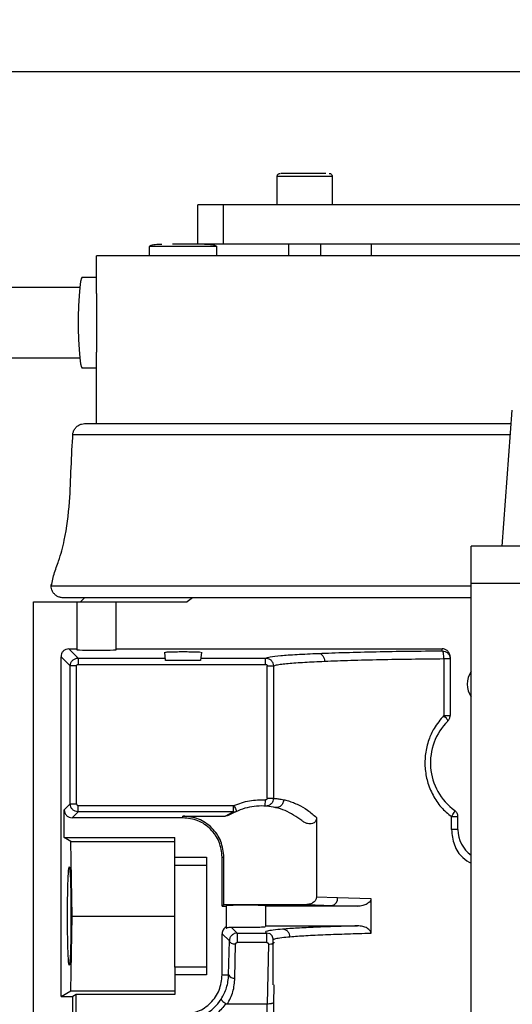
# Model space of a CAD drawing. Header units: inches. Extents: x 170 to 312, y 215 to 248.
# Tile 47 of 256: x 182.426 to 182.58, y 224.576 to 224.885. Entities that reach past the tile are written whole.
import ezdxf

# ---------------------------------------------------------------- set-up
doc = ezdxf.new("R2010")
doc.units = ezdxf.units.IN
doc.header["$LTSCALE"] = 0.25
doc.header["$MEASUREMENT"] = 0
doc.layers.add('ANNOTATIONS', color=1, linetype='Continuous')
doc.layers.add('STANDARD MOTOR RH', color=7, linetype='Continuous')
doc.styles.add('ARIAL', font='arial.ttf', dxfattribs={"height": 0.09375})
doc.dimstyles.new('STANDARD$0', dxfattribs={"dimtxt": 0.09375, "dimasz": 0.09375, "dimexe": 0.03125, "dimexo": 0.046875, "dimgap": 0.09, "dimtad": 0, "dimtih": 1, "dimtoh": 1, "dimdec": 4, "dimzin": 0, "dimdsep": 46, "dimtxsty": 'ARIAL', "dimcen": 0.09, "dimadec": 0, "dimazin": 0, "dimtfac": 1, "dimtdec": 4, "dimtofl": 0, "dimtmove": 0, "dimatfit": 1, "dimfxl": 1, "dimtolj": 1, "dimtzin": 0, "dimarcsym": 0})

# ---------------------------------------------------------------- blocks, each defined once
blk = doc.blocks.new('*D191')
at = {"layer": 'ANNOTATIONS', "color": 0, "lineweight": -2, "transparency": 16777216}
for p, q in [((181.7607237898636, 223.5869874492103), (181.7607237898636, 225.1541471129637)), ((182.8543423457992, 224.5800096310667), (182.8543423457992, 225.1541471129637)), ((181.8544737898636, 225.1228971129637), (182.0224230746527, 225.1228971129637)), ((182.7605923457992, 225.1228971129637), (182.5926430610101, 225.1228971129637))]:
    blk.add_line(p, q, dxfattribs=at)
at = {"layer": 'ANNOTATIONS', "color": 0, "transparency": 16777216}
for points in [[(181.8544737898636, 225.1385221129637), (181.8544737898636, 225.1072721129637), (181.7607237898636, 225.1228971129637)], [(182.7605923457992, 225.1385221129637), (182.7605923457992, 225.1072721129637), (182.8543423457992, 225.1228971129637)]]:
    blk.add_solid(points, dxfattribs=at)
at = {"layer": 'defpoints', "color": 0, "transparency": 16777216}
for p in [(181.7607237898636, 225.1228971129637), (182.8543423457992, 224.5331346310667), (181.7607237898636, 223.5401124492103)]:
    blk.add_point(p, dxfattribs=at)
at = {"layer": 'ANNOTATIONS', "color": 0, "transparency": 16777216, "insert": (182.3075330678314, 225.1228971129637), "char_height": 0.09375, "attachment_point": 5, "style": 'ARIAL'}
blk.add_mtext('\\A1;17 3/8"', dxfattribs=at)
blk = doc.blocks.new('*D199')
at = {"layer": 'ANNOTATIONS', "color": 0, "lineweight": -2, "transparency": 16777216}
for p, q in [((181.7607249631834, 223.5869874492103), (181.7607249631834, 225.5878608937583)), ((182.9840978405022, 225.0132571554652), (182.9840978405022, 225.5878608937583)), ((181.8544749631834, 225.5566108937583), (182.191315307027, 225.5566108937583)), ((182.8903478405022, 225.5566108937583), (182.5535074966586, 225.5566108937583))]:
    blk.add_line(p, q, dxfattribs=at)
at = {"layer": 'ANNOTATIONS', "color": 0, "transparency": 16777216}
for points in [[(181.8544749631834, 225.5722358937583), (181.8544749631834, 225.5409858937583), (181.7607249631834, 225.5566108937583)], [(182.8903478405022, 225.5722358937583), (182.8903478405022, 225.5409858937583), (182.9840978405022, 225.5566108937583)]]:
    blk.add_solid(points, dxfattribs=at)
at = {"layer": 'defpoints', "color": 0, "transparency": 16777216}
for p in [(182.9840978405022, 225.5566108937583), (182.9840978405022, 224.9663821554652), (181.7607249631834, 223.5401124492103)]:
    blk.add_point(p, dxfattribs=at)
at = {"layer": 'ANNOTATIONS', "color": 0, "transparency": 16777216, "insert": (182.3724114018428, 225.5566108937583), "char_height": 0.09375, "attachment_point": 5, "style": 'ARIAL'}
blk.add_mtext('\\A1;20"', dxfattribs=at)

msp = doc.modelspace()

# ---------------------------------------------------------------- linework, layer by layer
at = {"layer": 'STANDARD MOTOR RH'}
for p, q in [((182.7290980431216, 224.8682376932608), (182.2915980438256, 224.8682376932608)), ((182.5068416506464, 224.826652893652), (182.5068416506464, 224.8355114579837)), ((182.5240660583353, 224.8355114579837), (182.5068416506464, 224.8355114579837)), ((182.5240660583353, 224.8355114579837), (182.5240660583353, 224.826652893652)), ((182.481955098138, 224.8143500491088), (182.481955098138, 224.8266652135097)), ((182.6641361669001, 224.826652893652), (182.489952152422, 224.826652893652)), ((182.489952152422, 224.826652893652), (182.489952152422, 224.8143500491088)), ((182.4669274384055, 224.8106587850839), (182.4669274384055, 224.8136114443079)), ((182.4878427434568, 224.8136114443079), (182.4669274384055, 224.8136114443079)), ((182.6624932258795, 224.8143500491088), (182.481955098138, 224.8143500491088)), ((182.4878427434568, 224.8136114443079), (182.4878427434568, 224.8106587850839)), ((182.5105326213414, 224.8106587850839), (182.5105326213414, 224.8143500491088)), ((182.5203750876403, 224.8143500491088), (182.5203750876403, 224.8106587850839)), ((182.5363691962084, 224.8106587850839), (182.5363691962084, 224.8143500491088)), ((182.4502471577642, 224.7988616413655), (182.4502471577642, 224.8106587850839)), ((182.6950383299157, 224.8106587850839), (182.4502471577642, 224.8106587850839)), ((182.4458127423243, 224.8039685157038), (182.4502471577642, 224.8039685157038)), ((182.4213001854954, 224.8008163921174), (182.4450345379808, 224.8008163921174)), ((182.4502471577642, 224.7581292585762), (182.4502471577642, 224.7805220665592)), ((182.4450345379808, 224.7786705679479), (182.4213001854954, 224.7786705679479)), ((182.4502471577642, 224.7755184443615), (182.4458127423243, 224.7755184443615)), ((182.5772742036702, 224.7197986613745), (182.5803991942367, 224.762298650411)), ((182.4465561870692, 224.7581292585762), (182.5800453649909, 224.7581292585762)), ((182.4428740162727, 224.7546920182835), (182.5798398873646, 224.7546920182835)), ((182.7143367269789, 224.7197986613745), (182.5675866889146, 224.7197986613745)), ((182.5675866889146, 224.521673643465), (182.5675866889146, 224.7197986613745)), ((182.7143367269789, 224.7080795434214), (182.5675866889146, 224.7080795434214)), ((182.4360985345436, 224.7073121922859), (182.5675866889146, 224.7073121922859)), ((182.4305620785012, 224.7023912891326), (182.4786483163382, 224.7023912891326)), ((182.4305620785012, 224.1905804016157), (182.4305620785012, 224.7023912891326)), ((182.5675866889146, 224.7036215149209), (182.4397895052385, 224.7036215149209)), ((182.4440955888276, 224.7023912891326), (182.4440955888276, 224.6872836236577)), ((182.445325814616, 224.7023912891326), (182.4465561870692, 224.7036215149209)), ((182.4563987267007, 224.6872836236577), (182.4563987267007, 224.7023912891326)), ((182.4803185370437, 224.7036215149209), (182.4786482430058, 224.7023912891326)), ((182.4416335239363, 224.6876274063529), (182.4440955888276, 224.6876274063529)), ((182.4416335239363, 224.6876274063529), (182.4445316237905, 224.6847293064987)), ((182.4563987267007, 224.6876274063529), (182.5585148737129, 224.6876274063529)), ((182.4718793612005, 224.6839367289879), (182.4716504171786, 224.6865532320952)), ((182.4831197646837, 224.6865532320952), (182.4828908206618, 224.6839367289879)), ((182.5585148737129, 224.6870108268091), (182.5585148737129, 224.6876274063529)), ((182.4391743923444, 224.5787310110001), (182.4391743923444, 224.6851681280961)), ((182.4420724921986, 224.6822700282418), (182.4391743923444, 224.6851681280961)), ((182.4445316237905, 224.6847293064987), (182.4445316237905, 224.6827622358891)), ((182.4445316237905, 224.6847293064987), (182.4718099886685, 224.6847293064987)), ((182.4828908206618, 224.6839367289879), (182.4718793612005, 224.6839367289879)), ((182.4829601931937, 224.6847293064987), (182.5032244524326, 224.6847293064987)), ((182.5032244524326, 224.6827622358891), (182.5032244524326, 224.6847293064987)), ((182.5590328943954, 224.6845521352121), (182.5590328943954, 224.666763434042)), ((182.5609754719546, 224.6851651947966), (182.5609754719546, 224.666763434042)), ((182.4420724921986, 224.6390502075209), (182.4420724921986, 224.6822700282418)), ((182.4440397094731, 224.6822700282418), (182.4420724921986, 224.6822700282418)), ((182.4440397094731, 224.6390502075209), (182.4440397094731, 224.6822700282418)), ((182.4445316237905, 224.6827622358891), (182.5032244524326, 224.6827622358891)), ((182.50371636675, 224.6408371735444), (182.50371636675, 224.6822706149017)), ((182.5056827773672, 224.6822706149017), (182.5056827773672, 224.6408371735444)), ((182.50371636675, 224.6408371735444), (182.5056827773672, 224.6408371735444)), ((182.4402054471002, 224.6371828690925), (182.4420724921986, 224.6390502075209)), ((182.4402054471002, 224.628572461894), (182.4402054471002, 224.6371828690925)), ((182.4420724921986, 224.6390502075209), (182.4440397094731, 224.6390502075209)), ((182.4445316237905, 224.6385579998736), (182.4931159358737, 224.6385579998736)), ((182.4931159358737, 224.6385579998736), (182.4933129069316, 224.6385990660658)), ((182.4931159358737, 224.6385579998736), (182.4931159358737, 224.636590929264)), ((182.4426645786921, 224.6347235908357), (182.4445316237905, 224.636590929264)), ((182.4773141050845, 224.6347235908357), (182.4426645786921, 224.6347235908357)), ((182.4931159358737, 224.636590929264), (182.4445316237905, 224.636590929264)), ((182.4773141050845, 224.6347235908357), (182.4773141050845, 224.6352826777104)), ((182.4773141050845, 224.6352826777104), (182.4905633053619, 224.6352826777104)), ((182.4905633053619, 224.6352826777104), (182.4931159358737, 224.636590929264)), ((182.4918296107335, 224.6356317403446), (182.4940955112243, 224.636792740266)), ((182.5191447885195, 224.6347822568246), (182.5191447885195, 224.6100111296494)), ((182.5614071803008, 224.6310329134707), (182.5614071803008, 224.6350345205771)), ((182.5634361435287, 224.6310329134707), (182.5634361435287, 224.6350345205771)), ((182.4422234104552, 224.6273422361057), (182.4402054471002, 224.628572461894)), ((182.4402054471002, 224.628572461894), (182.4748534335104, 224.628572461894)), ((182.4748534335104, 224.6199403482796), (182.4748534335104, 224.628572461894)), ((182.4426947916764, 224.6039661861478), (182.4422234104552, 224.6273422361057)), ((182.4422234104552, 224.6273422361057), (182.4748534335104, 224.6273422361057)), ((182.4748534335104, 224.6224207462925), (182.4846959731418, 224.6224207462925)), ((182.4846959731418, 224.6224207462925), (182.4846959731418, 224.5855110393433)), ((182.4896172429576, 224.6070420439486), (182.4896172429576, 224.6224207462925)), ((182.4896172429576, 224.6224207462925), (182.4901757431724, 224.6224207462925)), ((182.4901757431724, 224.6076005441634), (182.4901757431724, 224.6224207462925)), ((182.4748534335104, 224.6199403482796), (182.4846959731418, 224.6199403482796)), ((182.5191447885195, 224.6100111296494), (182.5257653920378, 224.6097365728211)), ((182.5257653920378, 224.6097365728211), (182.536185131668, 224.6094320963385)), ((182.536185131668, 224.6094320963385), (182.536185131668, 224.5984996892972)), ((182.4896172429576, 224.6070420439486), (182.4901757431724, 224.6076005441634)), ((182.4896172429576, 224.6070420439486), (182.4908475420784, 224.6070420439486)), ((182.4901757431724, 224.6076005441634), (182.5161598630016, 224.6076005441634)), ((182.4908475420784, 224.6070420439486), (182.4908475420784, 224.6002074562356)), ((182.5031506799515, 224.6072567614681), (182.5031506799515, 224.6006756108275)), ((182.5319837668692, 224.6070420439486), (182.5031506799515, 224.6070420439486)), ((182.5161598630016, 224.6076005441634), (182.5240376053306, 224.6072772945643)), ((182.5240376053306, 224.6072772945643), (182.5319837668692, 224.6070420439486)), ((182.4422234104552, 224.5805901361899), (182.4426947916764, 224.6039661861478)), ((182.4426947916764, 224.6039661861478), (182.4748534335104, 224.6039661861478)), ((182.494341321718, 224.5986252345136), (182.4924351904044, 224.6005312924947)), ((182.5031506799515, 224.6008903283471), (182.5319837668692, 224.6008903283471)), ((182.4896172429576, 224.5855110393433), (182.4896172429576, 224.5984310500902)), ((182.4918725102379, 224.5961759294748), (182.4896172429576, 224.5984310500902)), ((182.494341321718, 224.5986252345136), (182.4934300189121, 224.5984504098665)), ((182.494341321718, 224.5986252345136), (182.5036293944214, 224.5986252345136)), ((182.5045491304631, 224.598448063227), (182.5036293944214, 224.5986252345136)), ((182.4916574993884, 224.5855110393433), (182.4918725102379, 224.5961759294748)), ((182.4936247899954, 224.5845272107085), (182.4938398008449, 224.5951915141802)), ((182.5036293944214, 224.5956737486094), (182.494341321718, 224.5956737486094)), ((182.5040943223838, 224.5951891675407), (182.5037105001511, 224.5763925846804)), ((182.5056113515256, 224.5824498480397), (182.5056113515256, 224.5964528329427)), ((182.4748534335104, 224.5879914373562), (182.4748534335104, 224.5793599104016)), ((182.4846959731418, 224.5879914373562), (182.4748534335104, 224.5879914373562)), ((182.4846959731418, 224.5855110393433), (182.4748534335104, 224.5855110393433)), ((182.4896172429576, 224.5855110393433), (182.4916574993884, 224.5855110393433)), ((182.505779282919, 224.5819799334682), (182.5056827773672, 224.5769199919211)), ((182.5057882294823, 224.5824498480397), (182.505779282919, 224.5819799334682)), ((182.4391743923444, 224.5787310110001), (182.4422234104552, 224.5805901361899)), ((182.4391743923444, 224.5787310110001), (182.4428652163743, 224.5787310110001)), ((182.4422234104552, 224.5805901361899), (182.4748534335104, 224.5805901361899)), ((182.4438964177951, 224.5793599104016), (182.4428652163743, 224.5787310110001)), ((182.4428652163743, 224.4077442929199), (182.4428652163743, 224.5787310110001)), ((182.4748534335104, 224.5793599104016), (182.4438964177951, 224.5793599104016)), ((182.4438964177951, 224.5707489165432), (182.4438964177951, 224.5793599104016)), ((182.5037105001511, 224.5763925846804), (182.4912621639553, 224.5763925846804)), ((182.50371636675, 224.4993213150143), (182.5037105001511, 224.5763925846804)), ((182.5056827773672, 224.5769199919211), (182.5056827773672, 224.4993213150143))]:
    msp.add_line(p, q, dxfattribs=at)
at = {"layer": 'STANDARD MOTOR RH', "flags": 128}
for points in [[(182.4458127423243, 224.8039685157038), (182.445580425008, 224.8037162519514), (182.4452848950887, 224.8026145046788), (182.4450225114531, 224.8007037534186), (182.4448098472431, 224.7981048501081), (182.4446601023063, 224.7949802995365), (182.4445828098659, 224.7915266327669), (182.4445828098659, 224.7879609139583), (182.4446601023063, 224.7845072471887), (182.4448098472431, 224.7813826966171), (182.4450225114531, 224.7787832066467), (182.4452848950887, 224.7768724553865), (182.445580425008, 224.775770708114), (182.4458127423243, 224.7755184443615)], [(182.5675866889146, 224.6759786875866), (182.5675577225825, 224.6765547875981), (182.5675866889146, 224.6771303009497)], [(182.5030788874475, 224.6383808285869), (182.5030810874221, 224.6384183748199), (182.5030876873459, 224.6385304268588), (182.5030983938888, 224.6387117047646), (182.5031128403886, 224.6389563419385), (182.5031303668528, 224.6392537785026), (182.5031503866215, 224.6395940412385), (182.5031721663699, 224.6399624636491), (182.5031947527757, 224.6403455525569)], [(182.4933129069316, 224.6385990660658), (182.4934655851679, 224.6382464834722), (182.4936123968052, 224.637907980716), (182.4937476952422, 224.6375952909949), (182.4938662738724, 224.6373219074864), (182.4939635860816, 224.6370972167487), (182.494035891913, 224.6369300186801), (182.4940804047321, 224.6368273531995), (182.4940954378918, 224.636792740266)], [(182.5675866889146, 224.630457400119), (182.5675577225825, 224.6310329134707), (182.5675866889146, 224.6316084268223)]]:
    msp.add_lwpolyline(points, dxfattribs=at)
at = {"layer": 'STANDARD MOTOR RH'}
for centre, radius, start, end in [((182.5732786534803, 224.6765545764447), 0.006951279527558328, 144.9680286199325, 215.0319713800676), ((182.5732786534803, 224.6519482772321), 0.01845472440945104, 134.9008721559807, 233.9681209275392), ((182.5732786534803, 224.6310329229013), 0.009842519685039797, 180, 234.6689377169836), ((182.5235166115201, 224.6094798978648), 0.002263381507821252, 283.3078944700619, 6.511539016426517), ((182.4933007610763, 224.5863382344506), 0.00183978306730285, 206.7190218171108, 280.1440418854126), ((182.4773140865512, 224.5855112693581), 0.0141701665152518, 269.9999999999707, 327.8344107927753)]:
    msp.add_arc(centre, radius, start, end, dxfattribs=at)
at = {"layer": 'STANDARD MOTOR RH', "extrusion": (0, 0, -1)}
msp.add_ellipse((182.4502471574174, 224.6872837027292), major_axis=(-0.006151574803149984, 0), ratio=0.03492076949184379, start_param=3.14159265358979, end_param=6.283185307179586, dxfattribs=at)
at = {"layer": 'STANDARD MOTOR RH'}
for points, knots in [([(182.5068429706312, 224.8354604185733), (182.5068458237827, 224.8355534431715), (182.5068517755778, 224.8357474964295), (182.5069702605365, 224.8360280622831), (182.5071813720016, 224.8362802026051), (182.507480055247, 224.8364608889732), (182.5077136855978, 224.8364841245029), (182.5078259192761, 224.8364952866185)], [0, 0, 0, 0, 0.1745174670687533, 0.3640508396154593, 0.5610373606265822, 0.7891267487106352, 1, 1, 1, 1]), ([(182.5220598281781, 224.8364952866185), (182.5214613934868, 224.8364952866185), (182.520264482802, 224.8364952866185), (182.5174665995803, 224.8364952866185), (182.5144377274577, 224.8364952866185), (182.5115317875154, 224.8364952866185), (182.5092734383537, 224.8364952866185), (182.5079526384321, 224.8364952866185), (182.5079549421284, 224.8364952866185), (182.5079558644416, 224.8364952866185)], [0, 0, 0, 0, 0.1499698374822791, 0.2999500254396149, 0.4499263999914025, 0.5998953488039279, 0.7498902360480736, 0.8998654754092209, 1, 1, 1, 1]), ([(182.5230817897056, 224.8364952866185), (182.5231762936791, 224.8364873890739), (182.5233726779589, 224.8364709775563), (182.5236484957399, 224.8363346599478), (182.5238876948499, 224.8361087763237), (182.5240488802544, 224.8358026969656), (182.524059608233, 224.8355711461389), (182.5240647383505, 224.8354604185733)], [0, 0, 0, 0, 0.1777717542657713, 0.3694191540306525, 0.5664447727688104, 0.7926739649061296, 1, 1, 1, 1]), ([(182.489952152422, 224.826652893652), (182.4885166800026, 224.826652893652), (182.4856454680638, 224.826652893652), (182.4830099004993, 224.826652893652), (182.4817937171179, 224.826652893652), (182.4820487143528, 224.826652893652), (182.4820910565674, 224.826652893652)], [0, 0, 0, 0, 0.3125625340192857, 0.6251832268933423, 0.9377617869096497, 1, 1, 1, 1]), ([(182.4670169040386, 224.813451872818), (182.4670016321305, 224.8134665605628), (182.4669732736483, 224.8134938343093), (182.4669424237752, 224.8135406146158), (182.4669266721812, 224.8135885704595), (182.4669270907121, 224.8136431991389), (182.4669520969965, 224.8137035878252), (182.4670053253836, 224.8137651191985), (182.4671371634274, 224.813864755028), (182.467401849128, 224.8139785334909), (182.4679370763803, 224.8141271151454), (182.4690548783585, 224.8143068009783), (182.4700373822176, 224.8143323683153), (182.4707168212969, 224.8143500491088)], [0, 0, 0, 0, 0.01525612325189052, 0.02832917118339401, 0.04001044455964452, 0.05115782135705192, 0.06702473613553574, 0.0859882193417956, 0.1092482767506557, 0.1857215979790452, 0.2916043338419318, 0.510117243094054, 1, 1, 1, 1]), ([(182.4839397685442, 224.8143500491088), (182.4839710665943, 224.8143500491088), (182.4840965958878, 224.8143500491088), (182.4832664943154, 224.8143500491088), (182.4815602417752, 224.8143500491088), (182.4791590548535, 224.8143500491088), (182.4764695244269, 224.8143500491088), (182.4748571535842, 224.8143500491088), (182.474050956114, 224.8143500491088)], [0, 0, 0, 0, 0.06229403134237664, 0.2498470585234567, 0.4373733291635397, 0.6249193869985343, 0.812456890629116, 1, 1, 1, 1]), ([(182.4840534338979, 224.8143500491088), (182.4848933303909, 224.8143290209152), (182.4859721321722, 224.8143020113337), (182.4871762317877, 224.8140424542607), (182.4875893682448, 224.8138972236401), (182.4877648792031, 224.8137651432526), (182.4878180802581, 224.8137035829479), (182.4878430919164, 224.8136431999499), (182.4878435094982, 224.813588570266), (182.4878277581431, 224.8135406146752), (182.4877969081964, 224.8134938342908), (182.4877685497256, 224.8134665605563), (182.4877532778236, 224.813451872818)], [0, 0, 0, 0, 0.60346255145, 0.7751151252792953, 0.8906924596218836, 0.9139651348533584, 0.9329389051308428, 0.9488144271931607, 0.9599678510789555, 0.9716554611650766, 0.9847356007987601, 1, 1, 1, 1]), ([(182.4502530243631, 224.7988616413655), (182.4502556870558, 224.797922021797), (182.4502618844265, 224.7957350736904), (182.450295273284, 224.7923930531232), (182.4502970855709, 224.7902722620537), (182.4502975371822, 224.7897437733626)], [0, 0, 0, 0, 0.361261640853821, 0.8408301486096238, 1, 1, 1, 1]), ([(182.4502975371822, 224.7897437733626), (182.4502945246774, 224.7881722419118), (182.4502885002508, 224.785029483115), (182.4502344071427, 224.7818039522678), (182.4502507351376, 224.780643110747), (182.4502524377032, 224.7805220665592)], [0, 0, 0, 0, 0.4725461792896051, 0.9450009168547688, 1, 1, 1, 1]), ([(182.4428716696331, 224.7542215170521), (182.4428749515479, 224.7545167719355), (182.4428819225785, 224.7551439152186), (182.4432047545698, 224.7560917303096), (182.4438087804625, 224.7569883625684), (182.4446530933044, 224.7576563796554), (182.445602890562, 224.7580582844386), (182.446242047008, 224.758105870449), (182.4465561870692, 224.7581292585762)], [0, 0, 0, 0, 0.1470395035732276, 0.312322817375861, 0.4924798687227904, 0.6810710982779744, 0.8432491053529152, 1, 1, 1, 1]), ([(182.4360970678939, 224.7068305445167), (182.4363496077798, 224.7082516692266), (182.4368544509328, 224.7110925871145), (182.4388106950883, 224.7158593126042), (182.4407720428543, 224.7233462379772), (182.4419572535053, 224.7331876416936), (182.4423033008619, 224.744400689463), (182.442704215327, 224.7515819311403), (182.4429046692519, 224.755172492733)], [0, 0, 0, 0, 0.08800564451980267, 0.1759288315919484, 0.3138898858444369, 0.5601649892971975, 0.7800861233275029, 1, 1, 1, 1]), ([(182.4397895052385, 224.7036215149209), (182.4396142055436, 224.7036290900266), (182.4391126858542, 224.7036507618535), (182.438294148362, 224.7038902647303), (182.4374264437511, 224.7044150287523), (182.4367344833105, 224.7051608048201), (182.4362875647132, 224.7060304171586), (182.4360751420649, 224.7069248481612), (182.4361112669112, 224.7075057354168), (182.436128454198, 224.7077821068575)], [0, 0, 0, 0, 0.08408039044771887, 0.2405478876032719, 0.4029379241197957, 0.5653971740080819, 0.7218773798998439, 0.8676763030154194, 1, 1, 1, 1]), ([(182.4416335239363, 224.6876274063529), (182.4413111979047, 224.6875904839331), (182.4406665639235, 224.6875166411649), (182.4398539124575, 224.6869477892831), (182.4392850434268, 224.686135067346), (182.4392112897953, 224.6854905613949), (182.4391743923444, 224.6851681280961)], [0, 0, 0, 0, 0.2500359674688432, 0.5000579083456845, 0.7498890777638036, 1, 1, 1, 1]), ([(182.4719169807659, 224.686554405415), (182.4718882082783, 224.6865626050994), (182.47181371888, 224.6865838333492), (182.4721226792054, 224.6866194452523), (182.4726199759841, 224.6866553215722), (182.4733569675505, 224.6866876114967), (182.4744723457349, 224.6867192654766), (182.4760766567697, 224.6867462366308), (182.4782059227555, 224.6867516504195), (182.4794904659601, 224.6867319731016), (182.4801673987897, 224.6867216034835)], [0, 0, 0, 0, 0.06245230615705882, 0.1616834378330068, 0.2677974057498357, 0.3690310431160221, 0.4654202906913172, 0.6428279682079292, 0.8117763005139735, 1, 1, 1, 1]), ([(182.4801673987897, 224.6867216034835), (182.4807594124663, 224.6867069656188), (182.4819232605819, 224.6866781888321), (182.4828529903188, 224.6866121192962), (182.4828534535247, 224.6865693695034), (182.4828536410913, 224.6865520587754)], [0, 0, 0, 0, 0.3812141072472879, 0.7494342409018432, 1, 1, 1, 1]), ([(182.5197942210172, 224.6862006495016), (182.5225404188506, 224.6863032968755), (182.5279493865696, 224.6865054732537), (182.5376235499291, 224.6867371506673), (182.5478011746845, 224.6869125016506), (182.5549829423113, 224.6869784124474), (182.5585148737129, 224.6870108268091)], [0, 0, 0, 0, 0.2619288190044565, 0.5159003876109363, 0.7619239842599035, 1, 1, 1, 1]), ([(182.5609754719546, 224.6851651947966), (182.5609625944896, 224.6853596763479), (182.5609368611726, 224.6857483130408), (182.5607315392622, 224.6862767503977), (182.5604388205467, 224.6867311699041), (182.5599796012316, 224.6871839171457), (182.5593264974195, 224.6875534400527), (182.5587708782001, 224.6876040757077), (182.5585148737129, 224.6876274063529)], [0, 0, 0, 0, 0.1509718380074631, 0.3016902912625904, 0.4351869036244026, 0.5690915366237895, 0.80145665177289, 1, 1, 1, 1]), ([(182.5585148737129, 224.6870108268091), (182.5588372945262, 224.6869738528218), (182.559482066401, 224.6868999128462), (182.5602956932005, 224.6863317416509), (182.560864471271, 224.6855187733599), (182.5609384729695, 224.6848743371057), (182.5609754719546, 224.6845521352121)], [0, 0, 0, 0, 0.2500169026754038, 0.4999797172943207, 0.7500024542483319, 1, 1, 1, 1]), ([(182.5590328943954, 224.6845521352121), (182.5590238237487, 224.6848546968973), (182.5590049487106, 224.685484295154), (182.5588840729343, 224.6863017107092), (182.5587119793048, 224.6868780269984), (182.5585788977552, 224.6869676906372), (182.5585148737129, 224.6870108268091)], [0, 0, 0, 0, 0.2399283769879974, 0.4992650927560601, 0.7591020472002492, 1, 1, 1, 1]), ([(182.4420724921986, 224.6822700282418), (182.4421096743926, 224.6825920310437), (182.4421840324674, 224.6832359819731), (182.4427526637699, 224.6840484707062), (182.4435652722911, 224.6846171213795), (182.4442094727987, 224.6846919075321), (182.4445316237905, 224.6847293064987)], [0, 0, 0, 0, 0.2499591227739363, 0.4998758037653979, 0.7498985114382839, 1, 1, 1, 1]), ([(182.5032244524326, 224.6847293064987), (182.5035812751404, 224.6848631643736), (182.5042948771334, 224.6851308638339), (182.5077575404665, 224.685516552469), (182.5127484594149, 224.6858815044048), (182.5174457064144, 224.6860942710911), (182.5197942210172, 224.6862006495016)], [0, 0, 0, 0, 0.2500142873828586, 0.4999981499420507, 0.7500106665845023, 1, 1, 1, 1]), ([(182.5032244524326, 224.6847293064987), (182.5033907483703, 224.6847192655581), (182.5037217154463, 224.6846992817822), (182.5043493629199, 224.6844960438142), (182.5050256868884, 224.6840309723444), (182.5055765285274, 224.683213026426), (182.5056475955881, 224.6825826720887), (182.5056827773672, 224.6822706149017)], [0, 0, 0, 0, 0.129741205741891, 0.2582147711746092, 0.5103244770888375, 0.7575859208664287, 0.9999999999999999, 0.9999999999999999, 0.9999999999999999, 0.9999999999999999]), ([(182.5056827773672, 224.6822706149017), (182.5059217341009, 224.6823748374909), (182.5063646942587, 224.6825680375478), (182.5081014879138, 224.6828295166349), (182.5101948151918, 224.6830528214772), (182.5126065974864, 224.6832489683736), (182.5153631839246, 224.6834291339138), (182.5183558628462, 224.6835934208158), (182.5205836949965, 224.6836932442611), (182.5216708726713, 224.6837419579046)], [0, 0, 0, 0, 0.1951916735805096, 0.3618317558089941, 0.4999451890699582, 0.6335687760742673, 0.7614528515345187, 0.8835894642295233, 1, 1, 1, 1]), ([(182.5197942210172, 224.6862006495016), (182.5200279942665, 224.6861616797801), (182.5203871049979, 224.6861018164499), (182.5208201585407, 224.6857884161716), (182.5211182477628, 224.6854711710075), (182.5213596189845, 224.6850795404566), (182.521596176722, 224.6845142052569), (182.5216414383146, 224.6840462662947), (182.5216708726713, 224.6837419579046)], [0, 0, 0, 0, 0.2405724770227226, 0.3695553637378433, 0.5010781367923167, 0.6325011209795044, 0.7610094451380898, 1, 1, 1, 1]), ([(182.5216708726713, 224.6837419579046), (182.5243254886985, 224.6838441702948), (182.5295512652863, 224.6840453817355), (182.5388934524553, 224.6842763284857), (182.5487098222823, 224.6844524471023), (182.5556311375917, 224.684519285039), (182.5590328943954, 224.6845521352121)], [0, 0, 0, 0, 0.2623675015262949, 0.5164867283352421, 0.7623580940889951, 1, 1, 1, 1]), ([(182.5590328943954, 224.6845521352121), (182.559299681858, 224.6845521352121), (182.5598332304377, 224.6845521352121), (182.5604624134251, 224.6845521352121), (182.5608929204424, 224.6845521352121), (182.5609479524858, 224.6845521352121), (182.5609754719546, 224.6845521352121)], [0, 0, 0, 0, 0.2499543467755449, 0.4998840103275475, 0.74991067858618, 0.9999999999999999, 0.9999999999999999, 0.9999999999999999, 0.9999999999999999]), ([(182.4440397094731, 224.6822700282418), (182.4440466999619, 224.6823350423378), (182.4440606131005, 224.6824644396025), (182.4441761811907, 224.6826251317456), (182.4443366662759, 224.6827417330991), (182.4444662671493, 224.6827553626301), (182.4445316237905, 224.6827622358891)], [0, 0, 0, 0, 0.2511208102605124, 0.4998046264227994, 0.7477556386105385, 1, 1, 1, 1]), ([(182.5032244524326, 224.6827622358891), (182.5032893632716, 224.6827552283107), (182.5034187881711, 224.6827412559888), (182.5035793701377, 224.6826256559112), (182.5036958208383, 224.682465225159), (182.5037094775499, 224.682335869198), (182.50371636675, 224.6822706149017)], [0, 0, 0, 0, 0.2509343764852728, 0.5003348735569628, 0.7479412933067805, 1, 1, 1, 1]), ([(182.50371636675, 224.6822706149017), (182.5039667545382, 224.6822706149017), (182.5044674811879, 224.6822706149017), (182.5051057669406, 224.6822706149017), (182.5055648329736, 224.6822706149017), (182.5056434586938, 224.6822706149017), (182.5056827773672, 224.6822706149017)], [0, 0, 0, 0, 0.2500501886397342, 0.500051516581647, 0.7499887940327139, 1, 1, 1, 1]), ([(182.5590328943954, 224.666763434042), (182.5579270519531, 224.6654473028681), (182.5559916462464, 224.6631438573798), (182.5541382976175, 224.6589819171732), (182.553126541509, 224.6548094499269), (182.5530110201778, 224.6503687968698), (182.5537767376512, 224.6459520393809), (182.5554743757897, 224.641765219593), (182.5580139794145, 224.6379486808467), (182.5602816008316, 224.6360011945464), (182.5614071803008, 224.6350345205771)], [0, 0, 0, 0, 0.1439296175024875, 0.2519004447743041, 0.3784636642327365, 0.4998888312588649, 0.6188004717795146, 0.749422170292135, 0.8756206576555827, 0.9999999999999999, 0.9999999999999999, 0.9999999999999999, 0.9999999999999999]), ([(182.5602518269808, 224.6650204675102), (182.5602619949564, 224.6650701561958), (182.5602830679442, 224.6651731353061), (182.5600356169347, 224.6655857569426), (182.5596077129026, 224.6661399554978), (182.5592206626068, 224.6665597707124), (182.5590328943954, 224.666763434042)], [0, 0, 0, 0, 0.2402061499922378, 0.4978239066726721, 0.7563812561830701, 1, 1, 1, 1]), ([(182.5590328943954, 224.666763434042), (182.559299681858, 224.666763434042), (182.5598332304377, 224.666763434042), (182.5604624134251, 224.666763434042), (182.5608929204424, 224.666763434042), (182.5609479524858, 224.666763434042), (182.5609754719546, 224.666763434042)], [0, 0, 0, 0, 0.2499543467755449, 0.4998840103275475, 0.74991067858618, 0.9999999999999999, 0.9999999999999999, 0.9999999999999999, 0.9999999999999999]), ([(182.5602517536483, 224.6650204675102), (182.5603596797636, 224.6651408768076), (182.5605755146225, 224.6653816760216), (182.5608002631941, 224.6658143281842), (182.5609480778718, 224.6662789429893), (182.5609663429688, 224.6666019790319), (182.5609754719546, 224.666763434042)], [0, 0, 0, 0, 0.2499492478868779, 0.4998582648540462, 0.7500266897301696, 0.9999999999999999, 0.9999999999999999, 0.9999999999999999, 0.9999999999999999]), ([(182.4933129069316, 224.6385990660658), (182.4949085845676, 224.6391803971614), (182.4980999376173, 224.640343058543), (182.5014964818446, 224.6403447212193), (182.5031947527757, 224.6403455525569)], [0, 0, 0, 0, 0.5000003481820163, 1, 1, 1, 1]), ([(182.5056827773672, 224.6408371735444), (182.5056461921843, 224.6405109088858), (182.5055905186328, 224.6400144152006), (182.505258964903, 224.6394270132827), (182.5048544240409, 224.6389513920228), (182.5043145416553, 224.6385976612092), (182.5036745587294, 224.6383891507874), (182.5032862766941, 224.6383837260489), (182.5030788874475, 224.6383808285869)], [0, 0, 0, 0, 0.2431251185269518, 0.369975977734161, 0.4998367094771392, 0.7098472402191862, 0.8450235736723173, 1, 1, 1, 1]), ([(182.50371636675, 224.6408371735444), (182.5037090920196, 224.640769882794), (182.5036982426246, 224.6406695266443), (182.5036304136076, 224.6405525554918), (182.503564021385, 224.6404766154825), (182.5034848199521, 224.6404144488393), (182.5033640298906, 224.6403535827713), (182.5032628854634, 224.6403487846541), (182.5031947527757, 224.6403455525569)], [0, 0, 0, 0, 0.2498290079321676, 0.3725902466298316, 0.4999615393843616, 0.626300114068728, 0.7482691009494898, 1, 1, 1, 1]), ([(182.5056827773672, 224.6408371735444), (182.5058363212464, 224.6408266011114), (182.5061358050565, 224.6408059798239), (182.5072322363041, 224.6407065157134), (182.5083417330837, 224.6404920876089), (182.5088904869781, 224.6403860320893)], [0, 0, 0, 0, 0.3471460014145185, 0.6771003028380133, 1, 1, 1, 1]), ([(182.5088904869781, 224.6403860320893), (182.5088778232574, 224.6402206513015), (182.5088515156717, 224.6398770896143), (182.5086792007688, 224.6393680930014), (182.5083976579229, 224.6388835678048), (182.5080058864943, 224.6384675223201), (182.507534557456, 224.6381567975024), (182.5070242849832, 224.6379736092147), (182.5065148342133, 224.6379079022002), (182.50619084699, 224.6379566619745), (182.5060348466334, 224.6379801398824)], [0, 0, 0, 0, 0.1141537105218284, 0.2371426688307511, 0.366758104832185, 0.4999579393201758, 0.6331737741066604, 0.7628223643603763, 0.8857985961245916, 1, 1, 1, 1]), ([(182.5088904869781, 224.6403860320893), (182.509362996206, 224.6402715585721), (182.5102661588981, 224.6400527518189), (182.5118448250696, 224.6395196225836), (182.5138188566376, 224.6386662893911), (182.5162560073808, 224.6373331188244), (182.5182170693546, 224.6356014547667), (182.5191447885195, 224.6347822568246)], [0, 0, 0, 0, 0.187897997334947, 0.3591516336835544, 0.5142880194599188, 0.7702243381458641, 1, 1, 1, 1]), ([(182.4402054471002, 224.6371828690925), (182.4402424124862, 224.6368606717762), (182.4403163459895, 224.6362162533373), (182.4408847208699, 224.6354032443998), (182.4416979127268, 224.6348351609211), (182.4423422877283, 224.6347607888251), (182.4426645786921, 224.6347235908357)], [0, 0, 0, 0, 0.2499831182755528, 0.4999847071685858, 0.7499120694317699, 0.9999999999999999, 0.9999999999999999, 0.9999999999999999, 0.9999999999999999]), ([(182.4445316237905, 224.636590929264), (182.4442094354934, 224.6366280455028), (182.4435650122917, 224.6367022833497), (182.4427528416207, 224.6372718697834), (182.4421840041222, 224.6380842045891), (182.4421096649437, 224.6387281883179), (182.4420724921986, 224.6390502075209)], [0, 0, 0, 0, 0.250057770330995, 0.5001517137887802, 0.7500546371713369, 1, 1, 1, 1]), ([(182.4440397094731, 224.6390502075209), (182.4440465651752, 224.6389847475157), (182.4440601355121, 224.6388551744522), (182.4441767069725, 224.6386945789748), (182.444337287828, 224.6385789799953), (182.4444667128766, 224.6385650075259), (182.4445316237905, 224.6385579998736)], [0, 0, 0, 0, 0.2526189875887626, 0.5000399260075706, 0.7492535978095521, 1, 1, 1, 1]), ([(182.4445316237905, 224.636590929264), (182.4445316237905, 224.6366280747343), (182.4445316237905, 224.6367024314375), (182.4445316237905, 224.6371598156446), (182.4445316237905, 224.6378012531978), (182.4445316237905, 224.6383057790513), (182.4445316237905, 224.6385579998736)], [0, 0, 0, 0, 0.2497112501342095, 0.4998645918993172, 0.7499740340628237, 1, 1, 1, 1]), ([(182.5145233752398, 224.63385122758), (182.512852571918, 224.6350084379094), (182.509510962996, 224.6373228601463), (182.5034816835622, 224.6386310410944), (182.4973220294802, 224.6382795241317), (182.4936604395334, 224.6365143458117), (182.4918296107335, 224.6356317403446)], [0, 0, 0, 0, 0.2499997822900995, 0.4999999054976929, 0.7499953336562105, 1, 1, 1, 1]), ([(182.4901757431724, 224.6224207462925), (182.4899824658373, 224.6241061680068), (182.4895959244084, 224.6274768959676), (182.4866212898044, 224.6317279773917), (182.4823702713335, 224.6347026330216), (182.4789994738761, 224.6350893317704), (182.4773141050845, 224.6352826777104)], [0, 0, 0, 0, 0.250004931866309, 0.499992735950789, 0.750000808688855, 1, 1, 1, 1]), ([(182.4896172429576, 224.6224207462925), (182.4894322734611, 224.6240328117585), (182.4890623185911, 224.627257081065), (182.4862174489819, 224.6313239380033), (182.4821505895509, 224.6341690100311), (182.47892625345, 224.6345387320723), (182.4773141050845, 224.6347235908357)], [0, 0, 0, 0, 0.2499886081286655, 0.4999986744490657, 0.7500023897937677, 1, 1, 1, 1]), ([(182.4918296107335, 224.6356317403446), (182.4916304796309, 224.6355302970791), (182.4912322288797, 224.6353274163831), (182.4907862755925, 224.6352975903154), (182.4905633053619, 224.6352826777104)], [0, 0, 0, 0, 0.5000143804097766, 1, 1, 1, 1]), ([(182.4931159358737, 224.636590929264), (182.4932849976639, 224.6365992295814), (182.4936220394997, 224.6366157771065), (182.4939380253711, 224.6367338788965), (182.4940955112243, 224.636792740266)], [0, 0, 0, 0, 0.5016047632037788, 0.9999999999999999, 0.9999999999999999, 0.9999999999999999, 0.9999999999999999]), ([(182.5191447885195, 224.6347822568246), (182.5191298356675, 224.634562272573), (182.5191010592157, 224.6341389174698), (182.518829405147, 224.633577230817), (182.5184130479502, 224.6331543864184), (182.5178471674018, 224.6328780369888), (182.5171478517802, 224.6327764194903), (182.516318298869, 224.6328866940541), (182.5153973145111, 224.6332162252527), (182.5148267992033, 224.6336307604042), (182.5145233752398, 224.63385122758)], [0, 0, 0, 0, 0.1090806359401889, 0.2099234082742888, 0.3033181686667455, 0.4000163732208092, 0.5184826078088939, 0.6500666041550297, 0.8138907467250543, 1, 1, 1, 1]), ([(182.5614071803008, 224.6350345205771), (182.5615685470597, 224.6352707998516), (182.5619029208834, 224.6357604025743), (182.5622680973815, 224.6364027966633), (182.5624716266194, 224.6368747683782), (182.5624387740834, 224.6369753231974), (182.562422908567, 224.6370238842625)], [0, 0, 0, 0, 0.2413050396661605, 0.5000167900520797, 0.7585424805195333, 1, 1, 1, 1]), ([(182.5634361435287, 224.6350345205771), (182.5634071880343, 224.6350345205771), (182.5633493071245, 224.6350345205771), (182.5628962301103, 224.6350345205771), (182.5622371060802, 224.6350345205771), (182.5616838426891, 224.6350345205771), (182.5614071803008, 224.6350345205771)], [0, 0, 0, 0, 0.2501776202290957, 0.5000953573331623, 0.7500199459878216, 1, 1, 1, 1]), ([(182.5634361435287, 224.6350345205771), (182.5634230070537, 224.6352276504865), (182.563396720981, 224.6356141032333), (182.5631861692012, 224.6361598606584), (182.5628685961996, 224.6366512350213), (182.5625714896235, 224.6368996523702), (182.562422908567, 224.6370238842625)], [0, 0, 0, 0, 0.2498997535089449, 0.5000491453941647, 0.7499778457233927, 1, 1, 1, 1]), ([(182.5634361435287, 224.6310329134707), (182.5634071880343, 224.6310329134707), (182.5633493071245, 224.6310329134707), (182.5628962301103, 224.6310329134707), (182.5622371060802, 224.6310329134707), (182.5616838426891, 224.6310329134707), (182.5614071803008, 224.6310329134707)], [0, 0, 0, 0, 0.2501776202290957, 0.5000953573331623, 0.7500199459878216, 1, 1, 1, 1]), ([(182.5614071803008, 224.6310329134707), (182.5615965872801, 224.6294168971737), (182.5619741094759, 224.6261958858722), (182.5643620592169, 224.6223660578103), (182.5666701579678, 224.621009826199), (182.5675866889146, 224.6204712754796)], [0, 0, 0, 0, 0.3777405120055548, 0.7529048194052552, 1, 1, 1, 1]), ([(182.4412150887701, 224.6039661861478), (182.4412227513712, 224.6059264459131), (182.4412344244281, 224.6089126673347), (182.4413014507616, 224.6124863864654), (182.441383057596, 224.6154146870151), (182.4414975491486, 224.6176765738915), (182.4416280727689, 224.6190591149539), (182.4417522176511, 224.6194976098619), (182.4418760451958, 224.6190589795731), (182.4420068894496, 224.6176765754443), (182.4421213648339, 224.6154146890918), (182.4422027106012, 224.612486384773), (182.4422698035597, 224.6089126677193), (182.4422814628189, 224.6059264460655), (182.4422891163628, 224.6039661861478)], [0, 0, 0, 0, 0.1212352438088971, 0.1846874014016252, 0.2498621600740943, 0.3548174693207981, 0.4224307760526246, 0.5000121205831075, 0.57756919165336, 0.6451825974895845, 0.7501379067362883, 0.8153125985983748, 0.8787647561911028, 1, 1, 1, 1]), ([(182.4748534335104, 224.5879914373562), (182.4748534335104, 224.5883169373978), (182.4748534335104, 224.5889679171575), (182.4748534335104, 224.5926984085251), (182.4748534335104, 224.5978772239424), (182.4748534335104, 224.6039660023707), (182.4748534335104, 224.6100547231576), (182.4748534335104, 224.6152333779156), (182.4748534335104, 224.618963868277), (182.4748534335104, 224.6196148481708), (182.4748534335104, 224.6199403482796)], [0, 0, 0, 0, 0.1250078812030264, 0.2500079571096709, 0.3749972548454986, 0.5000059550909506, 0.6250027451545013, 0.749992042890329, 0.8749921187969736, 1, 1, 1, 1]), ([(182.5191447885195, 224.6100111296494), (182.5191356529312, 224.6098666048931), (182.5191172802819, 224.6095759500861), (182.5189651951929, 224.6091495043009), (182.5187242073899, 224.6087451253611), (182.5182469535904, 224.6082343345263), (182.5173916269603, 224.607720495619), (182.5165876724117, 224.6076422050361), (182.5161598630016, 224.6076005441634)], [0, 0, 0, 0, 0.1021663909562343, 0.205467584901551, 0.317137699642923, 0.4335134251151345, 0.6985547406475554, 1, 1, 1, 1]), ([(182.536185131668, 224.6094320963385), (182.5361715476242, 224.6092879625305), (182.5361435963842, 224.6089913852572), (182.5359086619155, 224.6085472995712), (182.535523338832, 224.6081191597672), (182.5347767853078, 224.607605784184), (182.5335794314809, 224.6071461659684), (182.5325407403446, 224.6070783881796), (182.5319837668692, 224.6070420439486)], [0, 0, 0, 0, 0.08195346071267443, 0.1686317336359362, 0.2808639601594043, 0.4082541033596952, 0.6826903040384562, 1, 1, 1, 1]), ([(182.4908475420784, 224.6072567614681), (182.490882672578, 224.6072739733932), (182.4909484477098, 224.6073061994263), (182.4915200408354, 224.6073581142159), (182.4924186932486, 224.607404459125), (182.4935914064, 224.6074373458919), (182.4950201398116, 224.6074626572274), (182.4969991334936, 224.6074772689), (182.4989781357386, 224.6074626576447), (182.5004068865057, 224.6074373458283), (182.5015796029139, 224.6074044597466), (182.5024781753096, 224.6073581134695), (182.5030497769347, 224.6073061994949), (182.5031155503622, 224.6072739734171), (182.5031506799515, 224.6072567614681)], [0, 0, 0, 0, 0.07754639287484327, 0.1451907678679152, 0.2501222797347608, 0.3152878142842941, 0.3787669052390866, 0.4999992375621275, 0.6212353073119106, 0.684714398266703, 0.7498799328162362, 0.8548092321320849, 0.9224536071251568, 1, 1, 1, 1]), ([(182.4422891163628, 224.6039661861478), (182.4422814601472, 224.6020059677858), (182.4422697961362, 224.5990196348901), (182.4422027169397, 224.5954454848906), (182.4421213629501, 224.5925171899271), (182.442006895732, 224.5902548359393), (182.4418760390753, 224.5888738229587), (182.4417522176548, 224.588433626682), (182.4416280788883, 224.5888736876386), (182.441497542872, 224.5902548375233), (182.441383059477, 224.5925171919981), (182.441301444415, 224.5954454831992), (182.441234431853, 224.599019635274), (182.4412227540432, 224.602005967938), (182.4412150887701, 224.6039661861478)], [0, 0, 0, 0, 0.1212332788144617, 0.1846952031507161, 0.2498688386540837, 0.3548224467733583, 0.4224305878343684, 0.4999878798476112, 0.5775694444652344, 0.645177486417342, 0.7501310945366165, 0.8153047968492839, 0.8787667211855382, 0.9999999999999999, 0.9999999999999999, 0.9999999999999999, 0.9999999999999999]), ([(182.4908475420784, 224.600561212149), (182.4906731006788, 224.6004428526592), (182.4903250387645, 224.6002066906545), (182.4899373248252, 224.5996925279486), (182.4896672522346, 224.5990934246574), (182.4896340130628, 224.5986531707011), (182.4896172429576, 224.5984310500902)], [0, 0, 0, 0, 0.2446121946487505, 0.4880732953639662, 0.7417184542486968, 1, 1, 1, 1]), ([(182.4908475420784, 224.6002074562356), (182.4908690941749, 224.6001993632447), (182.490913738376, 224.600182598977), (182.49133354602, 224.6004034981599), (182.4920053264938, 224.6004814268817), (182.4924351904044, 224.6005312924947)], [0, 0, 0, 0, 0.2515511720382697, 0.5210769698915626, 1, 1, 1, 1]), ([(182.4924351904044, 224.6005312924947), (182.4929022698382, 224.6005161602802), (182.4938253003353, 224.6004862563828), (182.4955966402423, 224.6004636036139), (182.4974164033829, 224.6004574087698), (182.4992145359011, 224.6004722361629), (182.5007589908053, 224.6005015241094), (182.5019874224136, 224.600545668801), (182.5029345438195, 224.6006026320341), (182.5030735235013, 224.6006495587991), (182.5031506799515, 224.6006756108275)], [0, 0, 0, 0, 0.1284300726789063, 0.2538002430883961, 0.3761780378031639, 0.4955453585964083, 0.6227106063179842, 0.7298086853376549, 0.849999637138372, 1, 1, 1, 1]), ([(182.5319837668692, 224.6008903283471), (182.5296813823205, 224.6008272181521), (182.5249372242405, 224.6006971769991), (182.5186412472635, 224.6004568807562), (182.5128809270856, 224.6001763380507), (182.5100248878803, 224.5999631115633), (182.5085593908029, 224.5998537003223)], [0, 0, 0, 0, 0.229207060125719, 0.4722905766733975, 0.7292205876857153, 1, 1, 1, 1]), ([(182.536185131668, 224.5984996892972), (182.5361715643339, 224.5986429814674), (182.5361435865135, 224.5989384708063), (182.5359113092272, 224.5993813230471), (182.5355281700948, 224.5998090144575), (182.534781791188, 224.6003235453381), (182.5335828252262, 224.6007858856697), (182.5325413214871, 224.6008539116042), (182.5319837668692, 224.6008903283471)], [0, 0, 0, 0, 0.08149336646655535, 0.168051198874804, 0.2796028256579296, 0.4067031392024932, 0.6823867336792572, 1, 1, 1, 1]), ([(182.4934300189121, 224.5984504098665), (182.4932815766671, 224.5983812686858), (182.492979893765, 224.5982407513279), (182.492474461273, 224.5978235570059), (182.4919872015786, 224.5971390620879), (182.4919107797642, 224.5964973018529), (182.4918725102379, 224.5961759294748)], [0, 0, 0, 0, 0.167260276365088, 0.3399272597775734, 0.6694573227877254, 1, 1, 1, 1]), ([(182.494341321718, 224.5986252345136), (182.494341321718, 224.5986067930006), (182.494341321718, 224.5985699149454), (182.494341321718, 224.5983538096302), (182.494341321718, 224.5980343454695), (182.494341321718, 224.5976232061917), (182.494341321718, 224.597147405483), (182.494341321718, 224.5966414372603), (182.494341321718, 224.5961313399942), (182.494341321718, 224.5958263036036), (182.494341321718, 224.5956737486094)], [0, 0, 0, 0, 0.1250047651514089, 0.2499758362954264, 0.3749368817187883, 0.5000830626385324, 0.6248986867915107, 0.7500256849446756, 0.8749826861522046, 0.9999999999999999, 0.9999999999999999, 0.9999999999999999, 0.9999999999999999]), ([(182.5085593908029, 224.5998537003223), (182.5075075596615, 224.5997557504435), (182.5054039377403, 224.5995598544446), (182.5036647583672, 224.5992515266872), (182.5029087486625, 224.5989376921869), (182.5033891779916, 224.5987293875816), (182.5036293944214, 224.5986252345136)], [0, 0, 0, 0, 0.2500006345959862, 0.49999167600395, 0.7499940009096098, 1, 1, 1, 1]), ([(182.5036293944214, 224.5956737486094), (182.5036293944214, 224.5958263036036), (182.5036293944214, 224.5961313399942), (182.5036293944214, 224.5966414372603), (182.5036293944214, 224.597147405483), (182.5036293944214, 224.5976232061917), (182.5036293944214, 224.5980343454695), (182.5036293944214, 224.5983538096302), (182.5036293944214, 224.5985699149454), (182.5036293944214, 224.5986067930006), (182.5036293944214, 224.5986252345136)], [0, 0, 0, 0, 0.1250173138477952, 0.2499743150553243, 0.3751013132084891, 0.4999169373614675, 0.6250631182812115, 0.7500241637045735, 0.874995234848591, 0.9999999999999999, 0.9999999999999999, 0.9999999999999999, 0.9999999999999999]), ([(182.5056113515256, 224.5964516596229), (182.5055427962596, 224.5969296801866), (182.5054044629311, 224.5978942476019), (182.5046992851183, 224.5983107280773), (182.5043435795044, 224.5985208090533)], [0, 0, 0, 0, 0.4955802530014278, 1, 1, 1, 1]), ([(182.5108302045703, 224.5973950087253), (182.5099357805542, 224.5973099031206), (182.5079431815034, 224.5971203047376), (182.5062393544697, 224.5968151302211), (182.5054605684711, 224.5965834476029), (182.5056457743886, 224.5964635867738), (182.505662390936, 224.5964528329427)], [0, 0, 0, 0, 0.2810953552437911, 0.6262246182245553, 0.9664651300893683, 0.9999999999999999, 0.9999999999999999, 0.9999999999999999, 0.9999999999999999]), ([(182.5108302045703, 224.5973950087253), (182.5107964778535, 224.597701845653), (182.5107446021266, 224.5981737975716), (182.5104592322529, 224.5987424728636), (182.5101660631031, 224.5991347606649), (182.5098036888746, 224.599451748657), (182.509278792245, 224.5997615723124), (182.5088428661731, 224.5998173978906), (182.5085593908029, 224.5998537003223)], [0, 0, 0, 0, 0.2395589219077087, 0.3684702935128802, 0.4999608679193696, 0.6314467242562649, 0.7603360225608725, 1, 1, 1, 1]), ([(182.536185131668, 224.5984996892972), (182.5336952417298, 224.5984352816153), (182.5285508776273, 224.598302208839), (182.5217059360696, 224.5980472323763), (182.5154421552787, 224.5977467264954), (182.5123963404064, 224.5975144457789), (182.5108302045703, 224.5973950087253)], [0, 0, 0, 0, 0.227465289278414, 0.4699662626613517, 0.7274605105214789, 1, 1, 1, 1]), ([(182.4918725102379, 224.5961759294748), (182.491908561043, 224.5960492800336), (182.4919806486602, 224.5957960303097), (182.4924385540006, 224.5954747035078), (182.4930809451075, 224.595245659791), (182.4935868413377, 224.5952095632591), (182.4938398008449, 224.5951915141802)], [0, 0, 0, 0, 0.2500136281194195, 0.4999302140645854, 0.7499538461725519, 1, 1, 1, 1]), ([(182.4938398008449, 224.5951915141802), (182.4938477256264, 224.5952545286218), (182.4938632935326, 224.5953783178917), (182.4939617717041, 224.5955118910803), (182.4940616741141, 224.595594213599), (182.4941473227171, 224.5956400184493), (182.4942415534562, 224.5956683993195), (182.4943077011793, 224.595671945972), (182.494341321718, 224.5956737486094)], [0, 0, 0, 0, 0.2626240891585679, 0.5159141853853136, 0.641607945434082, 0.7607270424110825, 0.8783860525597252, 1, 1, 1, 1]), ([(182.5036293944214, 224.5956737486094), (182.5036627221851, 224.595671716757), (182.5037280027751, 224.5956677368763), (182.503820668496, 224.5956395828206), (182.5039037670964, 224.5955936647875), (182.5039991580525, 224.5955116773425), (182.5040876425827, 224.5953751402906), (182.5040920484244, 224.5952524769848), (182.5040943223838, 224.5951891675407)], [0, 0, 0, 0, 0.1226398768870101, 0.240220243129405, 0.3586514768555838, 0.4832530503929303, 0.7332946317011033, 1, 1, 1, 1]), ([(182.5040943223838, 224.5951891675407), (182.5043554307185, 224.5951909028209), (182.5047583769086, 224.5951935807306), (182.5052387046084, 224.595307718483), (182.5055610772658, 224.5954345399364), (182.5058036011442, 224.5955838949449), (182.5058950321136, 224.5956987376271), (182.5059344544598, 224.5957482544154)], [0, 0, 0, 0, 0.3247930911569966, 0.5012254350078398, 0.6819630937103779, 0.8628718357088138, 1, 1, 1, 1]), ([(182.4773141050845, 224.5732081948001), (182.47892625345, 224.5733930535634), (182.4821505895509, 224.5737627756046), (182.4862174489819, 224.5766078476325), (182.4890623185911, 224.5806747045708), (182.4894322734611, 224.5838989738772), (182.4896172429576, 224.5855110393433)], [0, 0, 0, 0, 0.2499976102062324, 0.5000013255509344, 0.7500113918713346, 1, 1, 1, 1]), ([(182.4893093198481, 224.5779677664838), (182.4899571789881, 224.5791325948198), (182.4912880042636, 224.581525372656), (182.4915321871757, 224.5841593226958), (182.4916574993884, 224.5855110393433)], [0, 0, 0, 0, 0.486810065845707, 0.9999999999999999, 0.9999999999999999, 0.9999999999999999, 0.9999999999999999]), ([(182.4912621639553, 224.5763925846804), (182.4919224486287, 224.577672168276), (182.4932595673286, 224.5802634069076), (182.4935020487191, 224.5830942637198), (182.4936247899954, 224.5845272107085)], [0, 0, 0, 0, 0.4938115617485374, 1, 1, 1, 1]), ([(182.4907274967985, 224.5765392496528), (182.4899157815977, 224.575493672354), (182.4882923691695, 224.5734025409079), (182.4849847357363, 224.5711520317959), (182.4812750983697, 224.5696543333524), (182.4786344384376, 224.5694673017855), (182.4773141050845, 224.5693737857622)], [0, 0, 0, 0, 0.2500039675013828, 0.5000023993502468, 0.7500005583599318, 1, 1, 1, 1]), ([(182.4893093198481, 224.5779677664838), (182.4893094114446, 224.5779006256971), (182.4893095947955, 224.5777662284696), (182.4896107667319, 224.5774012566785), (182.4900977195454, 224.5769695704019), (182.490519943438, 224.5766810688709), (182.4907274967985, 224.5765392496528)], [0, 0, 0, 0, 0.2494484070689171, 0.4993265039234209, 0.7538830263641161, 1, 1, 1, 1]), ([(182.4912621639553, 224.5763925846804), (182.4911646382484, 224.5763980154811), (182.4909756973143, 224.5764085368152), (182.4908084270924, 224.5764966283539), (182.4907274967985, 224.5765392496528)], [0, 0, 0, 0, 0.5161703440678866, 1, 1, 1, 1]), ([(182.5056827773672, 224.5769199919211), (182.5056654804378, 224.5768791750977), (182.5056332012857, 224.5768030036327), (182.5054425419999, 224.5766782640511), (182.5051541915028, 224.5765674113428), (182.5047776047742, 224.576484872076), (182.5043231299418, 224.5764147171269), (182.50395076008, 224.5764012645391), (182.5037105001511, 224.5763925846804)], [0, 0, 0, 0, 0.1559010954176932, 0.2909392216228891, 0.4995579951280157, 0.6365054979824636, 0.765466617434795, 1, 1, 1, 1])]:
    msp.add_open_spline(points, degree=3, knots=knots, dxfattribs=at)

# ---------------------------------------------------------------- dimensions: what is measured, and where the dimension line sits
at = {"layer": 'ANNOTATIONS'}
dim = msp.add_linear_dim(base=(182.9840978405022, 225.5566108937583), p1=(181.7607249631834, 223.5401124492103), p2=(182.9840978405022, 224.9663821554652), angle=180, text='20"', dimstyle='STANDARD$0', dxfattribs=at)
dim.commit()
dim.dimension.update_dxf_attribs({"geometry": '*D199', "text_midpoint": (182.3724114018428, 225.5566108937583), "dimtype": 160})
dim = msp.add_linear_dim(base=(181.7607237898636, 225.1228971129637), p1=(182.8543423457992, 224.5331346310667), p2=(181.7607237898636, 223.5401124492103), text='17 3/8"', dimstyle='STANDARD$0', dxfattribs=at)
dim.commit()
dim.dimension.update_dxf_attribs({"geometry": '*D191', "text_midpoint": (182.3075330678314, 225.1228971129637), "dimtype": 160})

doc.saveas('drawing.dxf')
